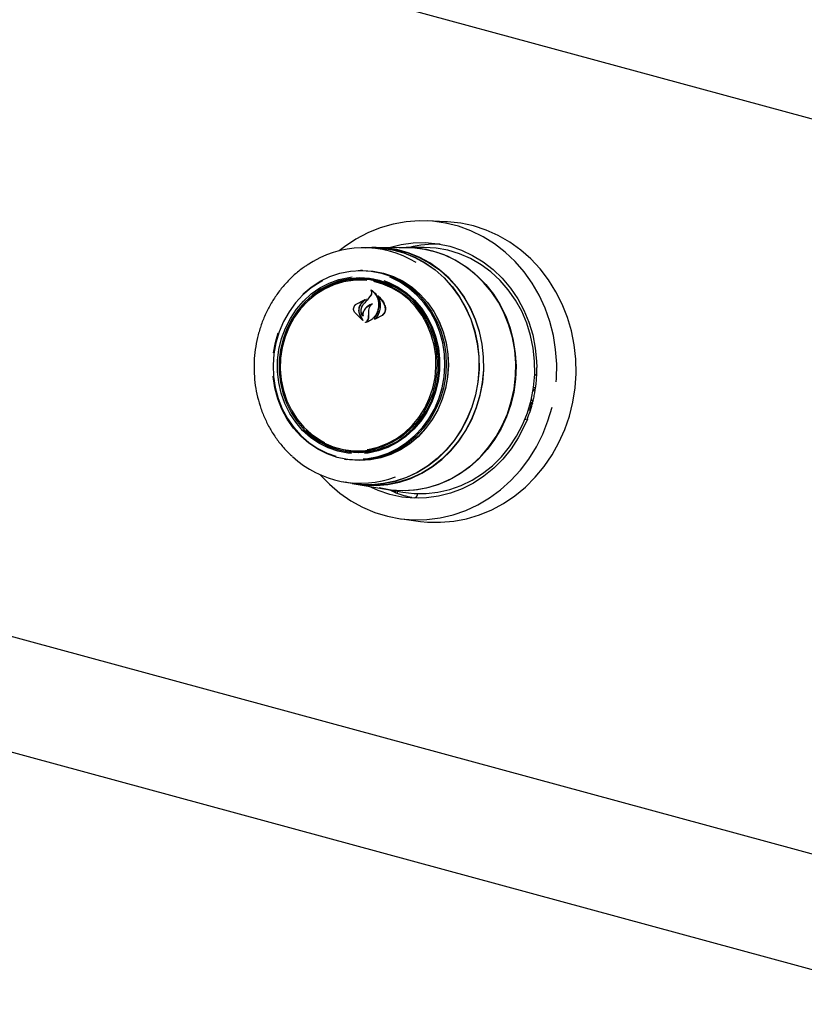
# Model space of a CAD drawing. Header units: inches. Extents: x 36 to 211, y 21 to 146.
# Tile 40 of 53: x 162.7 to 168, y 122.42 to 129.08. Entities that reach past the tile are written whole.
import ezdxf

# ---------------------------------------------------------------- set-up
doc = ezdxf.new("R2010")
doc.units = ezdxf.units.IN
doc.header["$LTSCALE"] = 16
doc.header["$MEASUREMENT"] = 0

msp = doc.modelspace()

# ---------------------------------------------------------------- linework, layer by layer
at = {"color": 7, "linetype": 'Continuous', "lineweight": 25}
for p, q in [((157.944, 131.1528), (178.9248, 125.4507)), ((165.5765, 127.7104), (165.4503, 127.7155)), ((165.0778, 127.5342), (165.0222, 127.5341)), ((165.1069, 127.5358), (165.0778, 127.5357)), ((165.3089, 127.5347), (165.1067, 127.5343)), ((165.427, 127.5364), (165.3091, 127.5362)), ((165.0139, 127.3808), (165.0008, 127.3807)), ((165.0095, 127.3215), (164.9945, 127.3215)), ((165.0768, 127.2455), (165.0739, 127.2457)), ((164.9708, 127.1524), (165.0284, 127.1814)), ((164.9712, 127.1534), (165.0393, 127.1853)), ((165.0288, 127.1802), (165.0047, 127.1582)), ((165.0218, 127.1535), (165.0521, 127.187)), ((165.0302, 127.1813), (165.0286, 127.1814)), ((165.0521, 127.187), (165.0704, 127.2108)), ((165.053, 127.1877), (165.0717, 127.2113)), ((165.1246, 127.2027), (165.1222, 127.2029)), ((165.0157, 127.0427), (164.9595, 127.0981)), ((165.012, 127.0469), (164.9602, 127.0989)), ((165.0558, 127.0904), (165.0566, 127.1121)), ((165.0567, 127.0906), (165.0572, 127.1121)), ((164.9944, 127.0814), (165.0129, 127.0479)), ((164.9955, 127.082), (165.0166, 127.0436)), ((165.0152, 127.0771), (165.0152, 127.0771)), ((165.0554, 127.0644), (165.0558, 127.0904)), ((165.0567, 127.0644), (165.0567, 127.0906)), ((165.1473, 127.0755), (165.095, 127.048)), ((165.1, 127.0511), (165.1, 127.0511)), ((165.1459, 127.0766), (165.1002, 127.0512)), ((164.4254, 126.8936), (164.4446, 126.959)), ((164.4122, 126.8228), (164.4254, 126.8936)), ((166.1673, 126.5701), (166.171, 126.5691)), ((166.1685, 126.5773), (166.1698, 126.5709)), ((166.1811, 126.587), (166.1703, 126.5899)), ((166.1731, 126.5702), (166.1805, 126.5793)), ((166.1805, 126.5793), (166.1823, 126.5867)), ((166.1548, 126.5072), (166.1697, 126.4967)), ((166.1655, 126.5008), (166.1616, 126.485)), ((166.1459, 126.4354), (166.135, 126.4363)), ((166.1459, 126.4354), (166.156, 126.4774)), ((166.1519, 126.4888), (166.1504, 126.4892)), ((166.1506, 126.4902), (166.1651, 126.4803)), ((166.156, 126.4774), (166.153, 126.4874)), ((166.1274, 126.374), (166.1104, 126.3696)), ((166.1105, 126.3696), (166.1105, 126.3696)), ((157.3994, 126.3321), (180.6891, 120.0025)), ((164.8969, 126.1651), (164.9117, 126.1626)), ((164.8932, 126.1056), (164.9061, 126.1034)), ((164.8886, 125.9509), (164.9434, 125.9415)), ((164.9432, 125.94), (164.9719, 125.935)), ((164.9718, 125.9365), (165.1712, 125.9022)), ((165.1711, 125.9008), (165.2873, 125.8808)), ((165.2308, 125.8816), (165.1937, 125.8969)), ((165.2308, 125.8816), (165.2305, 125.8816)), ((165.3684, 125.8441), (165.3689, 125.8441)), ((165.394, 125.8403), (165.3689, 125.8441)), ((165.3855, 125.871), (165.3836, 125.8632)), ((165.2803, 125.7002), (165.4056, 125.6842)), ((157.4192, 125.5447), (180.6641, 119.2273))]:
    msp.add_line(p, q, dxfattribs=at)
at = {"color": 7, "linetype": 'Continuous', "lineweight": 25, "flags": 128}
for points in [[(166.3233, 126.627), (166.325, 126.6503), (166.3269, 126.748), (166.3201, 126.8453), (166.3047, 126.9414), (166.2809, 127.0352), (166.2489, 127.1259), (166.209, 127.2127), (166.1615, 127.2947), (166.107, 127.3713), (166.0458, 127.4416), (165.9787, 127.505), (165.9061, 127.561), (165.8289, 127.609), (165.7476, 127.6485), (165.6632, 127.6792), (165.5762, 127.7009), (165.4877, 127.7132), (165.3983, 127.7161), (165.309, 127.7096), (165.2205, 127.6936), (165.1338, 127.6685), (165.0495, 127.6344), (164.9685, 127.5915), (164.8916, 127.5404), (164.8559, 127.5128)], [(165.4056, 125.6842), (165.4528, 125.6795), (165.5417, 125.6778), (165.6305, 125.6854), (165.7183, 125.7022), (165.8044, 125.7281), (165.888, 125.7627), (165.9682, 125.8059), (166.0445, 125.8573), (166.116, 125.9162), (166.1821, 125.9823), (166.2423, 126.0548), (166.2959, 126.1332), (166.3425, 126.2168), (166.3817, 126.3047), (166.4131, 126.3961), (166.4364, 126.4903), (166.4513, 126.5863), (166.4579, 126.6834), (166.4559, 126.7805), (166.4455, 126.8768), (166.4266, 126.9715), (166.3996, 127.0636), (166.3646, 127.1524), (166.3219, 127.2369), (166.272, 127.3166), (166.2153, 127.3905), (166.1523, 127.4581), (166.0836, 127.5186), (166.0098, 127.5717), (165.9316, 127.6168), (165.8498, 127.6534), (165.7649, 127.6812), (165.6779, 127.7001), (165.5896, 127.7097), (165.5765, 127.7104)], [(165.1905, 127.5345), (165.1939, 127.5355), (165.2748, 127.556), (165.3572, 127.5672), (165.44, 127.5689), (165.5224, 127.5611), (165.6035, 127.544), (165.6823, 127.5177), (165.7581, 127.4824), (165.83, 127.4387), (165.8972, 127.3869), (165.959, 127.3276), (166.0146, 127.2615), (166.0636, 127.1893), (166.1052, 127.1118), (166.1392, 127.0299), (166.1651, 126.9443), (166.1826, 126.8562), (166.1916, 126.7664), (166.1928, 126.7253)], [(165.0325, 127.5341), (165.0586, 127.5354), (165.1381, 127.5331), (165.2167, 127.5214), (165.2937, 127.5005), (165.3679, 127.4706), (165.4387, 127.4321), (165.5051, 127.3853), (165.5664, 127.3309), (165.6218, 127.2695), (165.6708, 127.2018), (165.7127, 127.1286), (165.747, 127.0508), (165.7734, 126.9692), (165.7915, 126.8849), (165.8011, 126.7988), (165.8021, 126.7119), (165.7945, 126.6253), (165.7784, 126.5399), (165.754, 126.4568), (165.7215, 126.3769), (165.6814, 126.3012), (165.6341, 126.2306), (165.5801, 126.1658), (165.5201, 126.1077), (165.4549, 126.057), (165.3851, 126.0141), (165.3116, 125.9797), (165.2352, 125.9541), (165.1569, 125.9377), (165.0775, 125.9306), (164.998, 125.9328), (164.9194, 125.9445), (164.8987, 125.9491)], [(165.0778, 127.5342), (165.1379, 127.5316), (165.2165, 127.5199), (165.2932, 127.4991), (165.3674, 127.4692), (165.438, 127.4308), (165.5043, 127.3841), (165.5654, 127.3298), (165.6208, 127.2685), (165.6696, 127.2009), (165.7114, 127.1279), (165.7457, 127.0502), (165.772, 126.9688), (165.7901, 126.8846), (165.7997, 126.7987), (165.8007, 126.712), (165.7931, 126.6255), (165.7771, 126.5403), (165.7527, 126.4573), (165.7203, 126.3776), (165.6802, 126.302), (165.633, 126.2315), (165.5791, 126.1669), (165.5193, 126.1089), (165.4541, 126.0583), (165.3845, 126.0155), (165.3111, 125.9812), (165.2349, 125.9556), (165.1567, 125.9392), (165.0775, 125.9321), (164.9981, 125.9344), (164.9434, 125.9415)], [(165.8097, 126.5368), (165.8259, 126.6225), (165.8335, 126.7094), (165.8325, 126.7966), (165.8228, 126.8829), (165.8047, 126.9675), (165.7782, 127.0493), (165.7438, 127.1274), (165.7018, 127.2008), (165.6527, 127.2688), (165.597, 127.3304), (165.5356, 127.3849), (165.4689, 127.4318), (165.398, 127.4705), (165.3235, 127.5005), (165.2463, 127.5215), (165.1674, 127.5332), (165.1069, 127.5358)], [(165.2643, 127.5346), (165.2728, 127.5351), (165.353, 127.5348), (165.4325, 127.5252), (165.5105, 127.5065), (165.5861, 127.4787), (165.6585, 127.4422), (165.7268, 127.3975), (165.7902, 127.3451), (165.8481, 127.2855), (165.8998, 127.2194), (165.9446, 127.1476), (165.9822, 127.0708), (166.012, 126.99), (166.0337, 126.9061), (166.0471, 126.82), (166.052, 126.7327), (166.0484, 126.6452), (166.0363, 126.5584), (166.0159, 126.4734), (165.9873, 126.3911), (165.9509, 126.3125), (165.9072, 126.2384), (165.8565, 126.1697), (165.7996, 126.1072), (165.737, 126.0515), (165.6694, 126.0033), (165.5976, 125.9632), (165.5224, 125.9316), (165.4447, 125.9088), (165.3654, 125.8952), (165.2853, 125.8908), (165.2054, 125.8957), (165.1272, 125.9098)], [(165.1442, 127.5333), (165.167, 127.5317), (165.2458, 127.52), (165.3228, 127.4991), (165.3972, 127.4692), (165.468, 127.4306), (165.5345, 127.3837), (165.5959, 127.3293), (165.6514, 127.2678), (165.7004, 127.2), (165.7423, 127.1267), (165.7767, 127.0488), (165.8031, 126.9671), (165.8212, 126.8827), (165.8309, 126.7965), (165.8319, 126.7095), (165.8243, 126.6227), (165.8082, 126.5372)], [(165.1712, 125.9022), (165.2253, 125.8951), (165.3052, 125.8925), (165.385, 125.8992), (165.4639, 125.9151), (165.5409, 125.9401), (165.6152, 125.9738), (165.6859, 126.0159), (165.7522, 126.0659), (165.8133, 126.1232), (165.8687, 126.1873), (165.9176, 126.2573), (165.9594, 126.3324), (165.9938, 126.4119), (166.0203, 126.4948), (166.0387, 126.5802), (166.0486, 126.6671), (166.0501, 126.7545), (166.0431, 126.8415), (166.0276, 126.927), (166.0039, 127.01), (165.9721, 127.0898), (165.9328, 127.1652), (165.8863, 127.2355), (165.8331, 127.3), (165.7739, 127.3578), (165.7093, 127.4082), (165.64, 127.4508), (165.5669, 127.4851), (165.4907, 127.5106)], [(166.1539, 126.5032), (166.1704, 126.5903), (166.1783, 126.6786), (166.1777, 126.7673), (166.1684, 126.8552), (166.1506, 126.9414), (166.1244, 127.0249), (166.0903, 127.1047), (166.0485, 127.18), (165.9996, 127.2499), (165.9441, 127.3136), (165.8826, 127.3704), (165.8158, 127.4197), (165.7445, 127.4608), (165.6695, 127.4934), (165.5916, 127.517), (165.5118, 127.5314), (165.4308, 127.5364), (165.427, 127.5364)], [(164.6134, 127.2222), (164.6675, 127.2676), (164.7287, 127.3076), (164.7938, 127.3393), (164.8618, 127.3623), (164.9318, 127.3761), (165.0026, 127.3807), (165.0733, 127.376), (165.1428, 127.3619), (165.2101, 127.3388), (165.2743, 127.3069), (165.3343, 127.2667), (165.3894, 127.2189), (165.4387, 127.1641), (165.4815, 127.103), (165.5172, 127.0367), (165.5452, 126.966), (165.5652, 126.892), (165.5769, 126.8158), (165.58, 126.7385), (165.5746, 126.6612), (165.5606, 126.585), (165.5385, 126.5111), (165.5083, 126.4405), (165.4707, 126.3743), (165.426, 126.3134), (165.3751, 126.2587), (165.3186, 126.211), (165.2573, 126.171), (165.1922, 126.1393), (165.1242, 126.1163), (165.0543, 126.1025), (164.9835, 126.0979), (164.9128, 126.1026), (164.8433, 126.1167), (164.7759, 126.1398), (164.7118, 126.1717), (164.6517, 126.2119), (164.5966, 126.2597), (164.5473, 126.3145), (164.5045, 126.3756), (164.4688, 126.4419), (164.4408, 126.5126), (164.4208, 126.5866), (164.4092, 126.6628), (164.4089, 126.666)], [(164.9853, 127.3805), (165.0162, 127.3813), (165.0871, 127.3765), (165.1568, 127.3624), (165.2243, 127.3392), (165.2886, 127.3073), (165.3488, 127.267), (165.4041, 127.219), (165.4535, 127.1641), (165.4964, 127.1029), (165.5322, 127.0363), (165.5603, 126.9655), (165.5803, 126.8913), (165.592, 126.8149), (165.5951, 126.7374), (165.5897, 126.6598), (165.5757, 126.5835), (165.5535, 126.5094), (165.5233, 126.4386), (165.4855, 126.3722), (165.4408, 126.3111), (165.3897, 126.2562), (165.333, 126.2084), (165.2716, 126.1683), (165.2063, 126.1365), (165.1381, 126.1135), (165.068, 126.0996), (164.997, 126.095), (164.9261, 126.0998), (164.878, 126.1085)], [(165.0139, 127.3808), (165.0157, 127.3808), (165.0865, 127.376), (165.1561, 127.3619), (165.2235, 127.3387), (165.2878, 127.3068), (165.348, 127.2666), (165.4032, 127.2186), (165.4526, 127.1637), (165.4954, 127.1026), (165.5312, 127.0361), (165.5593, 126.9653), (165.5793, 126.8912), (165.5909, 126.8149), (165.5941, 126.7374), (165.5886, 126.66), (165.5747, 126.5837), (165.5525, 126.5096), (165.5223, 126.4389), (165.4845, 126.3725), (165.4398, 126.3115), (165.3888, 126.2567), (165.3322, 126.2089), (165.2708, 126.1689), (165.2056, 126.1371), (165.1375, 126.1141), (165.0674, 126.1002), (164.9965, 126.0956), (164.9257, 126.1004), (164.9061, 126.1034)], [(164.7431, 127.3103), (164.7283, 127.3022), (164.6677, 127.2626), (164.6117, 127.2154), (164.5613, 127.1613), (164.5171, 127.1009), (164.4799, 127.0354), (164.45, 126.9655), (164.428, 126.8923), (164.4143, 126.8169), (164.4089, 126.7403), (164.412, 126.6638), (164.4235, 126.5883), (164.4433, 126.5151), (164.471, 126.4451), (164.5064, 126.3794), (164.5487, 126.319), (164.5976, 126.2647), (164.6521, 126.2174), (164.7116, 126.1776), (164.7751, 126.146), (164.8342, 126.1253)], [(164.9387, 126.1421), (164.915, 126.1445), (164.8474, 126.158), (164.782, 126.1807), (164.7199, 126.2121), (164.662, 126.2519), (164.6092, 126.2994), (164.5624, 126.3539), (164.5222, 126.4144), (164.4894, 126.48), (164.4645, 126.5498), (164.4478, 126.6225), (164.4396, 126.6971), (164.4401, 126.7724), (164.4492, 126.8471), (164.4668, 126.9202), (164.4925, 126.9904), (164.5261, 127.0566), (164.567, 127.1179), (164.6145, 127.1732), (164.6678, 127.2217), (164.7263, 127.2625), (164.7888, 127.2952), (164.8544, 127.319), (164.9222, 127.3338), (164.9446, 127.3365)], [(165.1281, 127.3123), (165.0616, 127.3256), (164.9939, 127.3296), (164.9262, 127.3243), (164.8595, 127.3098), (164.7949, 127.2863), (164.7333, 127.2542), (164.6758, 127.214), (164.6233, 127.1663), (164.5765, 127.1118), (164.5363, 127.0515), (164.5032, 126.9863), (164.4778, 126.9171), (164.4605, 126.8452), (164.4516, 126.7716), (164.4511, 126.6975), (164.4592, 126.6241), (164.4756, 126.5525), (164.5002, 126.4838), (164.5324, 126.4192), (164.5719, 126.3596), (164.618, 126.306), (164.67, 126.2592), (164.727, 126.2201), (164.7882, 126.1891), (164.8526, 126.1668), (164.9191, 126.1535), (164.9868, 126.1495), (165.0545, 126.1547), (165.1212, 126.1692), (165.1858, 126.1927), (165.2474, 126.2249), (165.3049, 126.2651), (165.3574, 126.3128), (165.4042, 126.3672), (165.4444, 126.4276), (165.4775, 126.4928), (165.5028, 126.5619), (165.5201, 126.6339), (165.5291, 126.7074), (165.5295, 126.7815), (165.5215, 126.855), (165.5051, 126.9266), (165.4805, 126.9953), (165.4482, 127.0599), (165.4087, 127.1195), (165.3626, 127.1731), (165.3107, 127.2198), (165.2536, 127.259), (165.1925, 127.29), (165.1281, 127.3123)], [(165.0441, 127.3128), (165.0189, 127.3148), (164.9514, 127.3138), (164.8845, 127.3034), (164.8191, 127.2838), (164.7565, 127.2551), (164.6977, 127.2181), (164.6435, 127.1732), (164.595, 127.1212), (164.5528, 127.0629), (164.5177, 126.9993), (164.4903, 126.9315), (164.471, 126.8605), (164.4601, 126.7875), (164.4579, 126.7138), (164.4643, 126.6405), (164.4792, 126.5688), (164.5024, 126.4999), (164.5335, 126.435), (164.5721, 126.3751), (164.6174, 126.3212), (164.6687, 126.2741), (164.7252, 126.2348), (164.756, 126.2177)], [(165.1232, 127.3044), (165.1879, 127.2819), (165.2493, 127.2504), (165.3065, 127.2106), (165.3583, 127.1631), (165.4041, 127.1086), (165.4431, 127.048), (165.4745, 126.9824), (165.498, 126.9128), (165.5131, 126.8404), (165.5195, 126.7663), (165.5172, 126.6918), (165.5062, 126.618), (165.4867, 126.5463), (165.459, 126.4777), (165.4236, 126.4135), (165.381, 126.3546), (165.3319, 126.302), (165.2771, 126.2566), (165.2177, 126.2192), (165.1544, 126.1903), (165.0884, 126.1704), (165.0207, 126.1598), (164.9525, 126.1588), (164.8848, 126.1674), (164.8189, 126.1853), (164.7557, 126.2123), (164.6963, 126.248), (164.6417, 126.2918), (164.6321, 126.3007)], [(165.019, 126.1058), (165.0507, 126.109), (165.1199, 126.1228), (165.1872, 126.1455), (165.2517, 126.1769), (165.3123, 126.2165), (165.3683, 126.2637), (165.4187, 126.3179), (165.4629, 126.3782), (165.5002, 126.4437), (165.53, 126.5136), (165.552, 126.5868), (165.5658, 126.6622), (165.5711, 126.7388), (165.568, 126.8153), (165.5565, 126.8908), (165.5367, 126.964), (165.509, 127.034), (165.4737, 127.0997), (165.4313, 127.1601), (165.3825, 127.2144), (165.3279, 127.2617), (165.2685, 127.3015), (165.2049, 127.3331), (165.1988, 127.3356)], [(165.1584, 127.312), (165.1926, 127.2989), (165.2548, 127.2674), (165.3127, 127.2276), (165.3655, 127.1801), (165.4123, 127.1257), (165.4524, 127.0652), (165.4852, 126.9995), (165.5101, 126.9298), (165.5268, 126.8571), (165.535, 126.7825), (165.5345, 126.7072), (165.5254, 126.6324), (165.5079, 126.5594), (165.4821, 126.4892), (165.4485, 126.4229), (165.4076, 126.3617), (165.3602, 126.3064), (165.3068, 126.2579), (165.2484, 126.217), (165.1859, 126.1844), (165.1202, 126.1605), (165.0525, 126.1458), (165.0278, 126.1428)], [(165.0455, 126.1694), (165.051, 126.1703), (165.1172, 126.1853), (165.1813, 126.2095), (165.2422, 126.2424), (165.2988, 126.2835), (165.3503, 126.3321), (165.3957, 126.3873), (165.4344, 126.4484), (165.4657, 126.5142), (165.4891, 126.5838), (165.5043, 126.6559), (165.5108, 126.7294), (165.5088, 126.8031), (165.4981, 126.8757), (165.479, 126.9461), (165.4518, 127.0131), (165.4169, 127.0757), (165.3749, 127.1327), (165.3264, 127.1833), (165.2724, 127.2266), (165.2136, 127.2619), (165.1511, 127.2887), (165.091, 127.3054)], [(166.1784, 126.6794), (166.1825, 126.6761), (166.1908, 126.6687)], [(166.1698, 126.5709), (166.17, 126.5702), (166.1703, 126.5696), (166.1706, 126.5692), (166.1711, 126.5691), (166.1715, 126.5691), (166.172, 126.5693), (166.1726, 126.5697), (166.1731, 126.5702)], [(164.9719, 125.935), (165.0269, 125.9279), (165.1066, 125.9256), (165.1862, 125.9327), (165.2648, 125.9492), (165.3414, 125.9749), (165.4152, 126.0094), (165.4852, 126.0524), (165.5507, 126.1033), (165.6108, 126.1616), (165.6649, 126.2266), (165.7124, 126.2974), (165.7527, 126.3734), (165.7852, 126.4535), (165.8097, 126.5368)], [(165.8082, 126.5372), (165.7837, 126.454), (165.7512, 126.374), (165.711, 126.2982), (165.6636, 126.2275), (165.6096, 126.1627), (165.5496, 126.1045), (165.4842, 126.0537), (165.4143, 126.0108), (165.3407, 125.9763), (165.2643, 125.9507), (165.1858, 125.9342), (165.1064, 125.9271), (165.0268, 125.9294), (164.9934, 125.9331)], [(165.2873, 125.8808), (165.3623, 125.872), (165.4435, 125.8717), (165.5243, 125.8809), (165.6039, 125.8993), (165.6814, 125.9269), (165.7558, 125.9633), (165.8265, 126.008), (165.8925, 126.0606), (165.9531, 126.1206), (166.0077, 126.1871), (166.0555, 126.2595), (166.0961, 126.3369), (166.129, 126.4184), (166.1539, 126.5032)], [(164.7282, 125.9997), (164.7901, 125.9355), (164.86, 125.8757), (164.935, 125.8236), (165.0144, 125.7798), (165.0973, 125.7447), (165.1831, 125.7185), (165.271, 125.7015), (165.36, 125.6938), (165.4495, 125.6957), (165.5385, 125.7069), (165.6262, 125.7274), (165.7118, 125.7571), (165.7945, 125.7957), (165.8736, 125.8427), (165.9482, 125.8977), (166.0178, 125.9603), (166.0816, 126.0299), (166.139, 126.1057), (166.1896, 126.1872), (166.2328, 126.2735), (166.2682, 126.3638), (166.2955, 126.4573)], [(166.153, 126.4874), (166.1528, 126.488), (166.1525, 126.4885), (166.1521, 126.4887), (166.1516, 126.4888), (166.1511, 126.4887), (166.1506, 126.4884), (166.1501, 126.4879), (166.15, 126.4879)], [(166.1288, 126.376), (166.108, 126.327), (166.0669, 126.2478), (166.0184, 126.1736), (165.9633, 126.1052), (165.9019, 126.0434), (165.8351, 125.9888), (165.7635, 125.9421), (165.688, 125.9037), (165.6093, 125.8741), (165.5284, 125.8536), (165.4461, 125.8425), (165.3632, 125.8408), (165.2808, 125.8485), (165.1998, 125.8657), (165.1209, 125.892), (165.0545, 125.9223)]]:
    msp.add_lwpolyline(points, dxfattribs=at)
at = {"color": 7, "linetype": 'Continuous', "lineweight": 25}
for centre, radius, start, end in [((165.5125, 126.8301), 0.7288, 87.9201, 104.33759), ((165.0218, 126.8552), 0.6784, 58.48358, 124.30634), ((165.3103, 126.8474), 0.6873, 74.78107, 90.11164), ((164.9955, 126.8171), 0.5038, 75.32025, 130.44015), ((165.0111, 126.8269), 0.5005, 81.12077, 113.40763), ((165.0087, 126.8236), 0.4979, 51.18217, 89.90499), ((170.776, 121.8549), 7.8225, 137.02111, 137.3547), ((164.9957, 126.6484), 0.499, 236.89668, 269.28362), ((164.9942, 126.6547), 0.499, 260.49101, 299.48027), ((165.002, 126.6197), 0.6779, 227.22785, 290.34582), ((165.4831, 126.5615), 0.7271, 250.35998, 259.23099)]:
    msp.add_arc(centre, radius, start, end, dxfattribs=at)
for points, knots in [([(164.6368, 127.4139), (164.6289, 127.409), (164.5994, 127.3904), (164.5524, 127.351), (164.4964, 127.2962), (164.446, 127.2351), (164.4015, 127.169), (164.3634, 127.0983), (164.332, 127.0239), (164.3077, 126.9464), (164.2908, 126.8668), (164.2814, 126.7858), (164.2796, 126.7043), (164.2855, 126.6231), (164.299, 126.5432), (164.3199, 126.4652), (164.3481, 126.39), (164.3832, 126.3186), (164.4249, 126.2513), (164.4731, 126.1897), (164.5115, 126.1471), (164.5352, 126.1272), (164.5392, 126.1238)], [0, 0, 0, 0, 0.019359, 0.073068, 0.126816, 0.1806, 0.234417, 0.288263, 0.342132, 0.396021, 0.449926, 0.503842, 0.557767, 0.611695, 0.665624, 0.719548, 0.773463, 0.827365, 0.881247, 0.935103, 0.988928, 1, 1, 1, 1]), ([(165.0704, 127.2108), (165.0722, 127.2142), (165.0757, 127.2212), (165.0767, 127.2329), (165.075, 127.2407), (165.0734, 127.2444), (165.0732, 127.2447)], [0, 0, 0, 0, 0.322031, 0.64419, 0.966616, 1, 1, 1, 1]), ([(165.0717, 127.2113), (165.0735, 127.2146), (165.077, 127.2213), (165.0781, 127.2326), (165.0763, 127.242), (165.0735, 127.2467), (165.0724, 127.2485)], [0, 0, 0, 0, 0.278319, 0.556603, 0.835284, 1, 1, 1, 1]), ([(165.0724, 127.2485), (165.0724, 127.2486), (165.0723, 127.2487), (165.0723, 127.2489), (165.0723, 127.2491), (165.0725, 127.2493), (165.0726, 127.2495), (165.0729, 127.2496), (165.0731, 127.2496), (165.0732, 127.2495), (165.0733, 127.2495), (165.0733, 127.2495)], [0, 0, 0, 0, 0.122958, 0.245848, 0.370364, 0.495902, 0.620786, 0.743612, 0.86394, 0.982468, 1, 1, 1, 1]), ([(165.0742, 127.2456), (165.0741, 127.2456), (165.074, 127.2457), (165.0738, 127.2457), (165.0736, 127.2456), (165.0734, 127.2455), (165.0733, 127.2453), (165.0732, 127.2451), (165.0732, 127.2449), (165.0732, 127.2448), (165.0732, 127.2447)], [0, 0, 0, 0, 0.125682, 0.251371, 0.377027, 0.503505, 0.631368, 0.760594, 0.890567, 1, 1, 1, 1]), ([(165.0733, 127.2495), (165.0826, 127.2423), (165.1022, 127.2272), (165.1207, 127.1921), (165.1259, 127.1626), (165.1256, 127.1465), (165.1255, 127.1445)], [0, 0, 0, 0, 0.296384, 0.623257, 0.953009, 1, 1, 1, 1]), ([(165.0742, 127.2456), (165.0834, 127.2377), (165.1024, 127.2214), (165.12, 127.1853), (165.1219, 127.158), (165.1228, 127.1446)], [0, 0, 0, 0, 0.321882, 0.666054, 1, 1, 1, 1]), ([(165.0047, 127.1582), (165.0001, 127.1514), (164.9941, 127.1427), (164.9909, 127.1326), (164.9902, 127.1304)], [0, 0, 0, 0, 0.775744, 1, 1, 1, 1]), ([(165.0397, 127.1841), (165.0316, 127.1791), (165.0195, 127.1716), (165.01, 127.1608), (165.0068, 127.1572)], [0, 0, 0, 0, 0.666173, 1, 1, 1, 1]), ([(165.0288, 127.1802), (165.0288, 127.1802), (165.029, 127.1803), (165.0291, 127.1805), (165.0291, 127.1808), (165.0291, 127.181), (165.029, 127.1812), (165.0289, 127.1813), (165.0287, 127.1814), (165.0285, 127.1814), (165.0284, 127.1814), (165.0284, 127.1814)], [0, 0, 0, 0, 0.118329, 0.236631, 0.355578, 0.474929, 0.59401, 0.712266, 0.829512, 0.946013, 1, 1, 1, 1]), ([(165.0393, 127.1853), (165.0394, 127.1853), (165.0395, 127.1853), (165.0397, 127.1853), (165.0399, 127.1852), (165.04, 127.185), (165.0401, 127.1848), (165.04, 127.1845), (165.0399, 127.1843), (165.0398, 127.1842), (165.0397, 127.1841), (165.0397, 127.1841)], [0, 0, 0, 0, 0.113231, 0.226474, 0.339585, 0.453555, 0.569121, 0.686353, 0.8046, 0.922734, 1, 1, 1, 1]), ([(165.1182, 127.2088), (165.1182, 127.2088), (165.1181, 127.209), (165.1181, 127.2092), (165.1181, 127.2094), (165.1183, 127.2096), (165.1185, 127.2098), (165.1187, 127.2098), (165.1189, 127.2098), (165.119, 127.2098), (165.1191, 127.2097), (165.1192, 127.2097)], [0, 0, 0, 0, 0.1174, 0.234738, 0.353577, 0.473635, 0.593524, 0.711905, 0.828134, 0.942556, 1, 1, 1, 1]), ([(165.1242, 127.0891), (165.1288, 127.1022), (165.1382, 127.1285), (165.136, 127.1701), (165.1262, 127.1961), (165.1188, 127.2078), (165.1182, 127.2088)], [0, 0, 0, 0, 0.324347, 0.648697, 0.972588, 1, 1, 1, 1]), ([(165.1192, 127.2097), (165.1318, 127.1967), (165.1516, 127.1762), (165.1628, 127.1491), (165.1669, 127.1393)], [0, 0, 0, 0, 0.6359906, 1, 1, 1, 1]), ([(165.1225, 127.2028), (165.1225, 127.2028), (165.1223, 127.2029), (165.1221, 127.2029), (165.1219, 127.2029), (165.1217, 127.2028), (165.1216, 127.2027), (165.1215, 127.2024), (165.1214, 127.2022), (165.1215, 127.202), (165.1215, 127.2019), (165.1215, 127.2019)], [0, 0, 0, 0, 0.116355, 0.232718, 0.349012, 0.465942, 0.584001, 0.703207, 0.823076, 0.942819, 1, 1, 1, 1]), ([(165.1246, 127.0886), (165.1291, 127.1018), (165.138, 127.1283), (165.136, 127.1687), (165.1261, 127.1914), (165.1215, 127.2019)], [0, 0, 0, 0, 0.348804, 0.697654, 1, 1, 1, 1]), ([(165.1225, 127.2028), (165.1346, 127.189), (165.1514, 127.1698), (165.1613, 127.1457), (165.1641, 127.1389)], [0, 0, 0, 0, 0.718758, 1, 1, 1, 1]), ([(164.9595, 127.0981), (164.9576, 127.1017), (164.9538, 127.109), (164.9529, 127.1222), (164.956, 127.135), (164.9624, 127.1461), (164.9685, 127.1511), (164.9712, 127.1534)], [0, 0, 0, 0, 0.2063167, 0.4125826, 0.6199701, 0.8275691, 1, 1, 1, 1]), ([(164.9602, 127.0989), (164.9583, 127.1024), (164.9545, 127.1095), (164.9535, 127.1221), (164.9563, 127.1345), (164.9623, 127.1453), (164.9681, 127.1502), (164.9708, 127.1524)], [0, 0, 0, 0, 0.205659, 0.411397, 0.617777, 0.824282, 1, 1, 1, 1]), ([(164.9902, 127.1304), (164.9888, 127.1232), (164.986, 127.1088), (164.9895, 127.092), (164.9934, 127.0835), (164.9944, 127.0814)], [0, 0, 0, 0, 0.427058, 0.854256, 1, 1, 1, 1]), ([(164.9921, 127.13), (164.9906, 127.1229), (164.9877, 127.1088), (164.9909, 127.0923), (164.9946, 127.0841), (164.9955, 127.082)], [0, 0, 0, 0, 0.429095, 0.858259, 1, 1, 1, 1]), ([(165.0068, 127.1572), (165.0021, 127.1506), (164.9961, 127.142), (164.9928, 127.1322), (164.9921, 127.13)], [0, 0, 0, 0, 0.779129, 1, 1, 1, 1]), ([(165.0165, 127.0727), (165.0134, 127.0774), (165.0068, 127.0876), (165.0033, 127.1069), (165.0059, 127.1274), (165.0132, 127.1437), (165.0198, 127.1516), (165.0221, 127.1543)], [0, 0, 0, 0, 0.1990292, 0.4256165, 0.654006, 0.8841002, 1, 1, 1, 1]), ([(165.0147, 127.0774), (165.012, 127.0823), (165.0063, 127.0928), (165.0041, 127.1121), (165.0079, 127.1321), (165.0152, 127.1458), (165.0206, 127.1522), (165.0218, 127.1535)], [0, 0, 0, 0, 0.211272, 0.452056, 0.6939, 0.936584, 1, 1, 1, 1]), ([(165.0294, 127.1197), (165.0259, 127.1146), (165.019, 127.1045), (165.0156, 127.0894), (165.0158, 127.0806), (165.0159, 127.0779)], [0, 0, 0, 0, 0.4078277, 0.815767, 1, 1, 1, 1]), ([(165.0309, 127.1187), (165.0275, 127.1138), (165.0205, 127.1039), (165.0165, 127.0875), (165.0173, 127.0775), (165.0176, 127.0733)], [0, 0, 0, 0, 0.368991, 0.737957, 1, 1, 1, 1]), ([(165.0785, 127.1543), (165.0683, 127.1497), (165.0499, 127.1415), (165.0357, 127.1264), (165.0294, 127.1197)], [0, 0, 0, 0, 0.554435, 1, 1, 1, 1]), ([(165.0737, 127.1504), (165.0636, 127.1451), (165.0477, 127.1369), (165.0354, 127.1235), (165.0309, 127.1187)], [0, 0, 0, 0, 0.641489, 1, 1, 1, 1]), ([(165.1122, 127.0918), (165.1058, 127.0811), (165.0928, 127.0597), (165.0649, 127.0384), (165.0448, 127.0322), (165.0361, 127.0294)], [0, 0, 0, 0, 0.359986, 0.720088, 1, 1, 1, 1]), ([(165.1105, 127.0924), (165.1043, 127.0818), (165.0919, 127.0607), (165.0665, 127.0411), (165.0492, 127.0347), (165.0427, 127.0323)], [0, 0, 0, 0, 0.384901, 0.76993, 1, 1, 1, 1]), ([(165.0566, 127.1121), (165.0578, 127.1184), (165.0603, 127.1309), (165.0682, 127.143), (165.0735, 127.1485), (165.0743, 127.1494)], [0, 0, 0, 0, 0.456278, 0.912535, 1, 1, 1, 1]), ([(165.0572, 127.1121), (165.0583, 127.1182), (165.0605, 127.1304), (165.0692, 127.1444), (165.0764, 127.1508), (165.079, 127.1532)], [0, 0, 0, 0, 0.387704, 0.775509, 1, 1, 1, 1]), ([(165.0785, 127.1543), (165.0786, 127.1543), (165.0787, 127.1544), (165.0789, 127.1543), (165.0791, 127.1542), (165.0792, 127.154), (165.0793, 127.1538), (165.0793, 127.1536), (165.0792, 127.1534), (165.0791, 127.1532), (165.079, 127.1532), (165.079, 127.1532)], [0, 0, 0, 0, 0.119189, 0.238395, 0.35727, 0.476272, 0.595953, 0.716576, 0.837999, 0.959726, 1, 1, 1, 1]), ([(165.1228, 127.1446), (165.1215, 127.1313), (165.1197, 127.1133), (165.1124, 127.0968), (165.1105, 127.0924)], [0, 0, 0, 0, 0.736127, 1, 1, 1, 1]), ([(165.1255, 127.1445), (165.124, 127.1311), (165.1218, 127.1129), (165.1142, 127.0962), (165.1122, 127.0918)], [0, 0, 0, 0, 0.73988, 1, 1, 1, 1]), ([(165.1641, 127.1389), (165.1656, 127.1334), (165.1685, 127.1224), (165.1659, 127.1048), (165.1586, 127.0885), (165.1501, 127.0806), (165.1459, 127.0766)], [0, 0, 0, 0, 0.2492557, 0.498559, 0.7489554, 1, 1, 1, 1]), ([(165.1669, 127.1393), (165.1684, 127.1337), (165.1713, 127.1224), (165.1683, 127.1043), (165.1605, 127.0876), (165.1517, 127.0795), (165.1473, 127.0755)], [0, 0, 0, 0, 0.249695, 0.499307, 0.750821, 1, 1, 1, 1]), ([(165.0147, 127.0774), (165.0148, 127.0773), (165.0149, 127.0772), (165.0151, 127.0771), (165.0153, 127.0771), (165.0155, 127.0771), (165.0157, 127.0773), (165.0158, 127.0775), (165.0159, 127.0777), (165.0159, 127.0778), (165.0159, 127.0779)], [0, 0, 0, 0, 0.128671, 0.257359, 0.385695, 0.513899, 0.642393, 0.771469, 0.901171, 1, 1, 1, 1]), ([(165.0166, 127.0436), (165.0166, 127.0436), (165.0167, 127.0434), (165.0167, 127.0432), (165.0166, 127.043), (165.0165, 127.0428), (165.0163, 127.0427), (165.0161, 127.0426), (165.0159, 127.0426), (165.0158, 127.0427), (165.0157, 127.0427)], [0, 0, 0, 0, 0.125303, 0.250585, 0.376363, 0.502348, 0.627958, 0.752778, 0.876747, 1, 1, 1, 1]), ([(165.0176, 127.0733), (165.0176, 127.0732), (165.0176, 127.0731), (165.0175, 127.0729), (165.0174, 127.0727), (165.0172, 127.0725), (165.017, 127.0725), (165.0168, 127.0725), (165.0166, 127.0726), (165.0165, 127.0727), (165.0165, 127.0727)], [0, 0, 0, 0, 0.130327, 0.260648, 0.391015, 0.52077, 0.649482, 0.777186, 0.904362, 1, 1, 1, 1]), ([(165.0361, 127.0294), (165.036, 127.0294), (165.0358, 127.0294), (165.0356, 127.0294), (165.0355, 127.0296), (165.0354, 127.0298), (165.0353, 127.03), (165.0354, 127.0302), (165.0355, 127.0304), (165.0356, 127.0306), (165.0357, 127.0306), (165.0357, 127.0306)], [0, 0, 0, 0, 0.11853, 0.237069, 0.355476, 0.47419, 0.593593, 0.71377, 0.83447, 0.955209, 1, 1, 1, 1]), ([(165.0357, 127.0306), (165.0379, 127.0322), (165.0437, 127.0362), (165.0507, 127.0456), (165.0546, 127.0559), (165.0552, 127.0623), (165.0554, 127.0644)], [0, 0, 0, 0, 0.205998, 0.524653, 0.8451, 1, 1, 1, 1]), ([(165.0422, 127.0335), (165.0445, 127.0359), (165.05, 127.0415), (165.0553, 127.0524), (165.0563, 127.0606), (165.0567, 127.0644)], [0, 0, 0, 0, 0.292797, 0.676008, 1, 1, 1, 1]), ([(165.095, 127.048), (165.0949, 127.048), (165.0948, 127.0479), (165.0945, 127.048), (165.0944, 127.0481), (165.0942, 127.0483), (165.0942, 127.0485), (165.0942, 127.0487), (165.0943, 127.0489), (165.0944, 127.049), (165.0944, 127.0491)], [0, 0, 0, 0, 0.122784, 0.245592, 0.367887, 0.490065, 0.612785, 0.736474, 0.861145, 1, 1, 1, 1]), ([(165.0944, 127.0491), (165.1023, 127.0571), (165.1141, 127.0691), (165.1217, 127.0841), (165.1242, 127.0891)], [0, 0, 0, 0, 0.670266, 1, 1, 1, 1]), ([(165.0997, 127.0523), (165.0996, 127.0522), (165.0995, 127.0521), (165.0994, 127.0519), (165.0994, 127.0517), (165.0995, 127.0514), (165.0996, 127.0513), (165.0998, 127.0512), (165.1, 127.0511), (165.1002, 127.0512), (165.1002, 127.0512)], [0, 0, 0, 0, 0.12555, 0.251096, 0.376667, 0.501883, 0.626495, 0.750523, 0.874242, 1, 1, 1, 1]), ([(165.0997, 127.0523), (165.1071, 127.0608), (165.1168, 127.072), (165.1231, 127.0855), (165.1246, 127.0886)], [0, 0, 0, 0, 0.76638, 1, 1, 1, 1]), ([(166.1909, 126.7254), (166.1909, 126.7098), (166.191, 126.6807), (166.1888, 126.6518), (166.1878, 126.6385)], [0, 0, 0, 0, 0.54063, 1, 1, 1, 1]), ([(166.1878, 126.6385), (166.1846, 126.6098), (166.18, 126.5694), (166.1714, 126.5237), (166.167, 126.5066), (166.1655, 126.5008)], [0, 0, 0, 0, 0.6204065, 0.8723003, 1, 1, 1, 1]), ([(166.1616, 126.485), (166.1597, 126.4772), (166.1531, 126.4497), (166.1415, 126.4132), (166.1302, 126.3853), (166.1265, 126.376)], [0, 0, 0, 0, 0.210193, 0.736807, 1, 1, 1, 1]), ([(165.2387, 125.8767), (165.2371, 125.8773), (165.234, 125.8784), (165.2309, 125.8799), (165.2293, 125.8811), (165.2295, 125.8815), (165.2303, 125.8816), (165.2305, 125.8816)], [0, 0, 0, 0, 0.228142, 0.456281, 0.684401, 0.911939, 1, 1, 1, 1]), ([(165.2308, 125.8816), (165.2316, 125.8818), (165.2333, 125.8823), (165.2358, 125.8852), (165.2373, 125.8881), (165.2379, 125.8893)], [0, 0, 0, 0, 0.379946, 0.759816, 1, 1, 1, 1]), ([(165.2514, 125.8869), (165.2507, 125.8844), (165.2495, 125.8799), (165.2478, 125.8761), (165.247, 125.8744)], [0, 0, 0, 0, 0.553699, 1, 1, 1, 1]), ([(165.3836, 125.8632), (165.3829, 125.861), (165.3816, 125.8564), (165.3784, 125.8506), (165.3748, 125.8462), (165.3714, 125.8442), (165.3696, 125.8441), (165.3689, 125.8441)], [0, 0, 0, 0, 0.2167458, 0.4334517, 0.6510364, 0.8688552, 1, 1, 1, 1])]:
    msp.add_open_spline(points, degree=3, knots=knots, dxfattribs=at)

doc.saveas('drawing.dxf')
